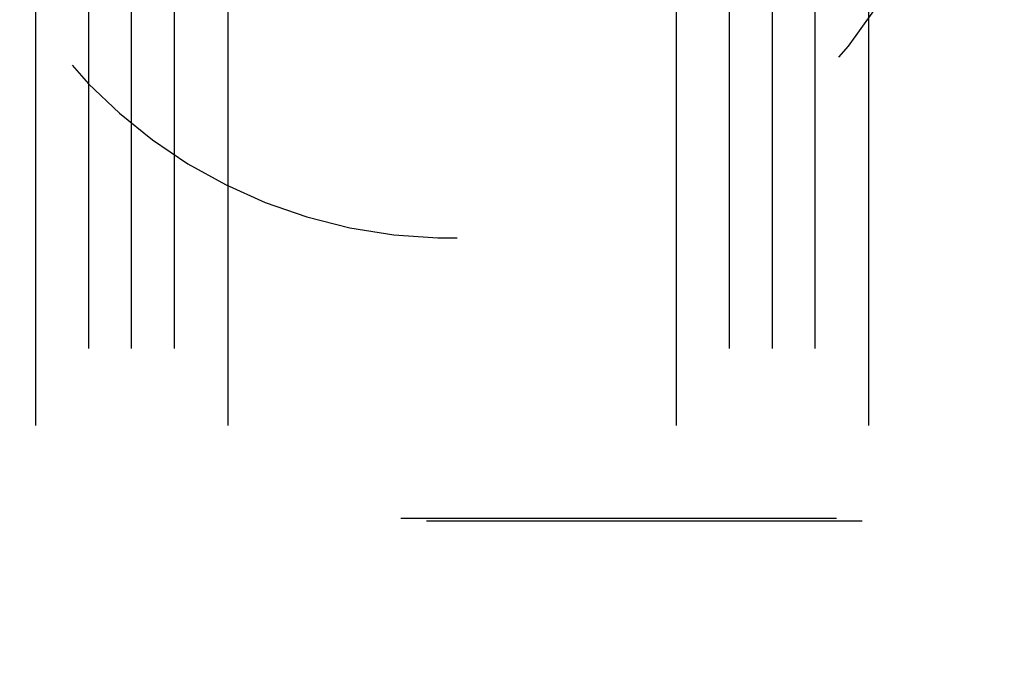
# Model space of a CAD drawing. Header units: inches. Extents: x 0 to 155, y 0 to 100.
# Tile 6 of 102: x 13.25 to 15.17, y 12.77 to 14.06. Entities that reach past the tile are written whole.
import ezdxf

# ---------------------------------------------------------------- set-up
doc = ezdxf.new("R2010")
doc.units = ezdxf.units.IN
doc.header["$LTSCALE"] = 8.5
doc.header["$MEASUREMENT"] = 0
doc.linetypes.add('HIDDEN', pattern=[0.2, 0.1, -0.1])
doc.layers.add('DEFAULT_2', color=8, linetype='HIDDEN')

msp = doc.modelspace()

# ---------------------------------------------------------------- linework, layer by layer
at = {"layer": 'DEFAULT_2', "color": 8, "linetype": 'HIDDEN'}
for p, q in [((13.2803, 41.3172), (13.2803, 8.3172)), ((13.3843, 8.3172), (13.3843, 41.3172)), ((13.4678, 8.3172), (13.4678, 41.3172)), ((13.5513, 8.3172), (13.5513, 41.3172)), ((13.6553, 41.3172), (13.6553, 8.3172)), ((14.5303, 41.3172), (14.5303, 8.3172)), ((14.6343, 8.3172), (14.6343, 41.3172)), ((14.7178, 8.3172), (14.7178, 41.3172)), ((14.8013, 8.3172), (14.8013, 41.3172)), ((14.9053, 41.3172), (14.9053, 8.3172)), ((31.8428, 13.0855), (12.3428, 13.0855)), ((12.3428, 13.0809), (31.8428, 13.0809))]:
    msp.add_line(p, q, dxfattribs=at)
msp.add_arc((14.0928, 14.6175), 0.985, 23.3246, 336.6754, dxfattribs=at)

doc.saveas('drawing.dxf')
